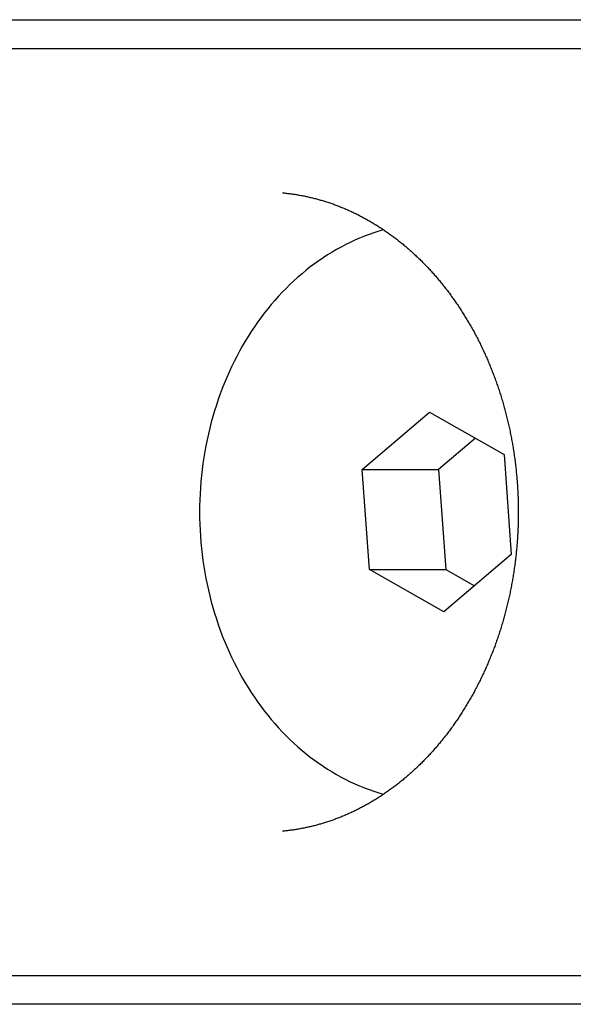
# Model space of a CAD drawing. Extents: x 637 to 3230, y 885 to 2745.
# Tile 71 of 151: x 2177 to 2187, y 2158 to 2175. Entities that reach past the tile are written whole.
import ezdxf

# ---------------------------------------------------------------- set-up
doc = ezdxf.new("R2010")
doc.units = 0
doc.layers.add('KF_GRAVIS_15_LEFT', color=7, linetype='CONTINUOUS')

# ---------------------------------------------------------------- blocks, each defined once
blk = doc.blocks.new('*U13')
at = {"layer": 'KF_GRAVIS_15_LEFT'}
for p, q in [((-44.3418, -78.5), (-36.7983, -78.5)), ((-36.7983, -78.5), (-18.4604, -78.5)), ((-16.3243, -79), (-40.9017, -79)), ((-33.369, -86.268), (-32.2068, -85.2745)), ((-32.2068, -85.2745), (-30.9209, -86.0065)), ((-31.415, -85.7253), (-32.0498, -86.268)), ((-30.9209, -86.0065), (-30.7973, -87.732)), ((-33.369, -86.268), (-32.0498, -86.268)), ((-33.2454, -87.9935), (-33.369, -86.268)), ((-32.0498, -86.268), (-31.9262, -87.9935)), ((-30.7973, -87.732), (-31.9595, -88.7255)), ((-33.2454, -87.9935), (-31.9262, -87.9935)), ((-31.9595, -88.7255), (-33.2454, -87.9935)), ((-31.9262, -87.9935), (-31.4322, -88.2747)), ((-40.9017, -95), (-16.3243, -95)), ((-36.7983, -95.5), (-44.3418, -95.5)), ((-18.4604, -95.5), (-36.7983, -95.5))]:
    blk.add_line(p, q, dxfattribs=at)
for points in [[(-34.7494, -81.4883, 0), (-34.7315, -81.49, 0), (-34.7135, -81.4918, 0), (-34.6956, -81.4937, 0), (-34.6776, -81.4956, 0), (-34.6597, -81.4977, 0), (-34.6418, -81.4999, 0), (-34.6239, -81.5021, 0), (-34.606, -81.5045, 0), (-34.588, -81.5069, 0), (-34.5701, -81.5094, 0), (-34.5522, -81.5121, 0), (-34.5343, -81.5148, 0), (-34.5165, -81.5176, 0), (-34.4986, -81.5205, 0), (-34.4807, -81.5235, 0), (-34.4628, -81.5266, 0), (-34.445, -81.5298, 0), (-34.4271, -81.5331, 0), (-34.4093, -81.5365, 0), (-34.3915, -81.5399, 0), (-34.3736, -81.5435, 0), (-34.3558, -81.5471, 0), (-34.338, -81.5509, 0), (-34.3202, -81.5547, 0), (-34.3024, -81.5587, 0), (-34.2847, -81.5627, 0), (-34.2669, -81.5668, 0), (-34.2491, -81.571, 0), (-34.2314, -81.5753, 0), (-34.2137, -81.5797, 0), (-34.1959, -81.5842, 0), (-34.1782, -81.5888, 0), (-34.1605, -81.5935, 0), (-34.1428, -81.5983, 0), (-34.1252, -81.6031, 0), (-34.1075, -81.6081, 0), (-34.0899, -81.6132, 0), (-34.0722, -81.6183, 0), (-34.0546, -81.6235, 0), (-34.037, -81.6289, 0), (-34.0194, -81.6343, 0), (-34.0018, -81.6398, 0), (-33.9842, -81.6454, 0), (-33.9667, -81.6511, 0), (-33.9491, -81.6569, 0), (-33.9316, -81.6628, 0), (-33.9141, -81.6688, 0), (-33.8966, -81.6749, 0), (-33.8791, -81.681, 0), (-33.8617, -81.6873, 0), (-33.8442, -81.6936, 0), (-33.8268, -81.7001, 0), (-33.8094, -81.7066, 0), (-33.792, -81.7132, 0), (-33.7746, -81.7199, 0), (-33.7573, -81.7268, 0), (-33.7399, -81.7337, 0), (-33.7226, -81.7407, 0), (-33.7053, -81.7477, 0), (-33.688, -81.7549, 0), (-33.6708, -81.7622, 0), (-33.6535, -81.7696, 0), (-33.6363, -81.777, 0), (-33.6191, -81.7846, 0), (-33.6019, -81.7922, 0), (-33.5847, -81.7999, 0), (-33.5676, -81.8078, 0), (-33.5505, -81.8157, 0), (-33.5334, -81.8237, 0), (-33.5163, -81.8318, 0), (-33.4992, -81.84, 0), (-33.4822, -81.8483, 0), (-33.4652, -81.8567, 0), (-33.4482, -81.8651, 0), (-33.4312, -81.8737, 0), (-33.4143, -81.8824, 0), (-33.3973, -81.8911, 0), (-33.3804, -81.8999, 0), (-33.3636, -81.9089, 0), (-33.3467, -81.9179, 0), (-33.3299, -81.927, 0), (-33.3131, -81.9362, 0), (-33.2963, -81.9455, 0), (-33.2795, -81.9549, 0), (-33.2628, -81.9644, 0), (-33.2461, -81.9739, 0), (-33.2294, -81.9836, 0), (-33.2128, -81.9934, 0), (-33.1962, -82.0032, 0), (-33.1796, -82.0131, 0), (-33.163, -82.0232, 0), (-33.1465, -82.0333, 0), (-33.13, -82.0435, 0), (-33.1135, -82.0538, 0), (-33.097, -82.0642, 0), (-33.0806, -82.0747, 0), (-33.0642, -82.0852, 0), (-33.0479, -82.0959, 0), (-33.0315, -82.1066, 0), (-33.0152, -82.1175, 0), (-32.999, -82.1284, 0), (-32.9827, -82.1394, 0), (-32.9665, -82.1505, 0), (-32.9503, -82.1617, 0), (-32.9342, -82.173, 0), (-32.9181, -82.1844, 0), (-32.902, -82.1958, 0), (-32.886, -82.2074, 0), (-32.87, -82.219, 0), (-32.854, -82.2307, 0), (-32.838, -82.2425, 0), (-32.8221, -82.2544, 0), (-32.8063, -82.2664, 0), (-32.7904, -82.2785, 0), (-32.7746, -82.2906, 0), (-32.7589, -82.3029, 0), (-32.7431, -82.3152, 0), (-32.7274, -82.3276, 0), (-32.7118, -82.3401, 0), (-32.6962, -82.3527, 0), (-32.6806, -82.3654, 0), (-32.6651, -82.3781, 0), (-32.6495, -82.391, 0), (-32.6341, -82.4039, 0), (-32.6187, -82.4169, 0), (-32.6033, -82.43, 0), (-32.5879, -82.4432, 0), (-32.5726, -82.4565, 0), (-32.5573, -82.4698, 0), (-32.5421, -82.4832, 0), (-32.5269, -82.4968, 0), (-32.5118, -82.5104, 0), (-32.4967, -82.5241, 0), (-32.4816, -82.5378, 0), (-32.4666, -82.5517, 0), (-32.4516, -82.5656, 0), (-32.4367, -82.5797, 0), (-32.4218, -82.5938, 0), (-32.4069, -82.608, 0), (-32.3921, -82.6222, 0), (-32.3773, -82.6366, 0), (-32.3626, -82.651, 0), (-32.3479, -82.6655, 0), (-32.3333, -82.6801, 0), (-32.3187, -82.6948, 0), (-32.3042, -82.7096, 0), (-32.2897, -82.7244, 0), (-32.2753, -82.7394, 0), (-32.2608, -82.7544, 0), (-32.2465, -82.7695, 0), (-32.2322, -82.7846, 0), (-32.2179, -82.7999, 0), (-32.2037, -82.8152, 0), (-32.1895, -82.8306, 0), (-32.1754, -82.8461, 0), (-32.1614, -82.8617, 0), (-32.1473, -82.8774, 0), (-32.1334, -82.8931, 0), (-32.1195, -82.9089, 0), (-32.1056, -82.9248, 0), (-32.0918, -82.9408, 0), (-32.078, -82.9568, 0), (-32.0643, -82.9729, 0), (-32.0506, -82.9891, 0), (-32.037, -83.0054, 0), (-32.0234, -83.0218, 0), (-32.0099, -83.0382, 0), (-31.9965, -83.0547, 0), (-31.9831, -83.0713, 0), (-31.9697, -83.088, 0), (-31.9564, -83.1047, 0), (-31.9432, -83.1215, 0), (-31.93, -83.1384, 0), (-31.9169, -83.1554, 0), (-31.9038, -83.1724, 0), (-31.8908, -83.1896, 0), (-31.8778, -83.2067, 0), (-31.8649, -83.224, 0), (-31.852, -83.2413, 0), (-31.8392, -83.2587, 0), (-31.8265, -83.2762, 0), (-31.8138, -83.2938, 0), (-31.8012, -83.3114, 0), (-31.7886, -83.3291, 0), (-31.7761, -83.3468, 0), (-31.7636, -83.3647, 0), (-31.7512, -83.3826, 0), (-31.7389, -83.4006, 0), (-31.7266, -83.4186, 0), (-31.7143, -83.4367, 0), (-31.7022, -83.4549, 0), (-31.6901, -83.4731, 0), (-31.678, -83.4915, 0), (-31.666, -83.5098, 0), (-31.6541, -83.5283, 0), (-31.6422, -83.5468, 0), (-31.6304, -83.5654, 0), (-31.6187, -83.5841, 0), (-31.607, -83.6028, 0), (-31.5954, -83.6216, 0), (-31.5838, -83.6404, 0), (-31.5723, -83.6593, 0), (-31.5608, -83.6783, 0), (-31.5495, -83.6974, 0), (-31.5382, -83.7165, 0), (-31.5269, -83.7357, 0), (-31.5157, -83.7549, 0), (-31.5046, -83.7742, 0), (-31.4935, -83.7936, 0), (-31.4825, -83.813, 0), (-31.4716, -83.8325, 0), (-31.4608, -83.852, 0), (-31.4499, -83.8716, 0), (-31.4392, -83.8913, 0), (-31.4285, -83.911, 0), (-31.4179, -83.9308, 0), (-31.4074, -83.9507, 0), (-31.3969, -83.9706, 0), (-31.3865, -83.9906, 0), (-31.3762, -84.0106, 0), (-31.3659, -84.0307, 0), (-31.3557, -84.0509, 0), (-31.3456, -84.0711, 0), (-31.3355, -84.0914, 0), (-31.3255, -84.1117, 0), (-31.3156, -84.1321, 0), (-31.3057, -84.1525, 0), (-31.2959, -84.173, 0), (-31.2862, -84.1936, 0), (-31.2766, -84.2142, 0), (-31.267, -84.2348, 0), (-31.2575, -84.2556, 0), (-31.248, -84.2763, 0), (-31.2387, -84.2972, 0), (-31.2294, -84.3181, 0), (-31.2201, -84.339, 0), (-31.211, -84.36, 0), (-31.2019, -84.381, 0), (-31.1929, -84.4021, 0), (-31.184, -84.4233, 0), (-31.1751, -84.4445, 0), (-31.1663, -84.4657, 0), (-31.1576, -84.487, 0), (-31.1489, -84.5084, 0), (-31.1403, -84.5298, 0), (-31.1318, -84.5512, 0), (-31.1234, -84.5727, 0), (-31.1151, -84.5943, 0), (-31.1068, -84.6159, 0), (-31.0986, -84.6375, 0), (-31.0904, -84.6592, 0), (-31.0824, -84.6809, 0), (-31.0744, -84.7027, 0), (-31.0665, -84.7245, 0), (-31.0586, -84.7464, 0), (-31.0508, -84.7683, 0), (-31.0432, -84.7903, 0), (-31.0355, -84.8123, 0), (-31.028, -84.8343, 0), (-31.0205, -84.8564, 0), (-31.0131, -84.8785, 0), (-31.0058, -84.9007, 0), (-30.9986, -84.9229, 0), (-30.9914, -84.9452, 0), (-30.9843, -84.9675, 0), (-30.9773, -84.9898, 0), (-30.9704, -85.0122, 0), (-30.9635, -85.0346, 0), (-30.9568, -85.0571, 0), (-30.95, -85.0796, 0), (-30.9434, -85.1021, 0), (-30.9369, -85.1247, 0), (-30.9304, -85.1473, 0), (-30.924, -85.1699, 0), (-30.9177, -85.1926, 0), (-30.9114, -85.2153, 0), (-30.9053, -85.2381, 0), (-30.8992, -85.2608, 0), (-30.8932, -85.2837, 0), (-30.8873, -85.3065, 0), (-30.8814, -85.3294, 0), (-30.8756, -85.3523, 0), (-30.87, -85.3753, 0), (-30.8643, -85.3983, 0), (-30.8588, -85.4213, 0), (-30.8534, -85.4443, 0), (-30.848, -85.4674, 0), (-30.8427, -85.4905, 0), (-30.8375, -85.5137, 0), (-30.8323, -85.5368, 0), (-30.8273, -85.56, 0), (-30.8223, -85.5833, 0), (-30.8174, -85.6065, 0), (-30.8126, -85.6298, 0), (-30.8079, -85.6531, 0), (-30.8032, -85.6765, 0), (-30.7987, -85.6998, 0), (-30.7942, -85.7232, 0), (-30.7898, -85.7466, 0), (-30.7854, -85.7701, 0), (-30.7812, -85.7935, 0), (-30.777, -85.817, 0), (-30.773, -85.8406, 0), (-30.769, -85.8641, 0), (-30.765, -85.8877, 0), (-30.7612, -85.9112, 0), (-30.7575, -85.9349, 0), (-30.7538, -85.9585, 0), (-30.7502, -85.9821, 0), (-30.7467, -86.0058, 0), (-30.7433, -86.0295, 0), (-30.74, -86.0532, 0), (-30.7367, -86.0769, 0), (-30.7335, -86.1007, 0), (-30.7305, -86.1244, 0), (-30.7275, -86.1482, 0), (-30.7245, -86.172, 0), (-30.7217, -86.1958, 0), (-30.7189, -86.2197, 0), (-30.7163, -86.2435, 0), (-30.7137, -86.2674, 0), (-30.7112, -86.2913, 0), (-30.7088, -86.3152, 0), (-30.7064, -86.3391, 0), (-30.7042, -86.363, 0), (-30.702, -86.3869, 0), (-30.6999, -86.4109, 0), (-30.6979, -86.4348, 0), (-30.696, -86.4588, 0), (-30.6941, -86.4828, 0), (-30.6924, -86.5068, 0), (-30.6907, -86.5308, 0), (-30.6891, -86.5548, 0), (-30.6876, -86.5788, 0), (-30.6862, -86.6028, 0), (-30.6848, -86.6268, 0), (-30.6836, -86.6509, 0), (-30.6824, -86.6749, 0), (-30.6813, -86.699, 0), (-30.6803, -86.723, 0), (-30.6794, -86.7471, 0), (-30.6786, -86.7712, 0), (-30.6778, -86.7953, 0), (-30.6771, -86.8193, 0), (-30.6765, -86.8434, 0), (-30.676, -86.8675, 0), (-30.6756, -86.8916, 0), (-30.6753, -86.9157, 0), (-30.675, -86.9398, 0), (-30.6749, -86.9639, 0), (-30.6748, -86.988, 0), (-30.6748, -87.0121, 0), (-30.6748, -87.0361, 0), (-30.675, -87.0602, 0), (-30.6752, -87.0843, 0), (-30.6756, -87.1084, 0), (-30.676, -87.1325, 0), (-30.6765, -87.1566, 0), (-30.6771, -87.1807, 0), (-30.6777, -87.2048, 0), (-30.6785, -87.2288, 0), (-30.6793, -87.2529, 0), (-30.6802, -87.277, 0), (-30.6812, -87.301, 0), (-30.6823, -87.3251, 0), (-30.6835, -87.3491, 0), (-30.6847, -87.3732, 0), (-30.6861, -87.3972, 0), (-30.6875, -87.4212, 0), (-30.689, -87.4452, 0), (-30.6906, -87.4693, 0), (-30.6923, -87.4933, 0), (-30.694, -87.5172, 0), (-30.6959, -87.5412, 0), (-30.6978, -87.5652, 0), (-30.6998, -87.5891, 0), (-30.7019, -87.6131, 0), (-30.7041, -87.637, 0), (-30.7063, -87.6609, 0), (-30.7087, -87.6848, 0), (-30.7111, -87.7087, 0), (-30.7136, -87.7326, 0), (-30.7162, -87.7565, 0), (-30.7189, -87.7803, 0), (-30.7217, -87.8042, 0), (-30.7245, -87.828, 0), (-30.7274, -87.8518, 0), (-30.7305, -87.8755, 0), (-30.7336, -87.8993, 0), (-30.7367, -87.9231, 0), (-30.74, -87.9468, 0), (-30.7433, -87.9705, 0), (-30.7468, -87.9942, 0), (-30.7503, -88.0178, 0), (-30.7539, -88.0415, 0), (-30.7575, -88.0651, 0), (-30.7613, -88.0887, 0), (-30.7651, -88.1123, 0), (-30.7691, -88.1359, 0), (-30.7731, -88.1594, 0), (-30.7771, -88.1829, 0), (-30.7813, -88.2064, 0), (-30.7855, -88.2299, 0), (-30.7899, -88.2533, 0), (-30.7943, -88.2767, 0), (-30.7988, -88.3001, 0), (-30.8033, -88.3235, 0), (-30.808, -88.3469, 0), (-30.8127, -88.3702, 0), (-30.8175, -88.3935, 0), (-30.8224, -88.4167, 0), (-30.8274, -88.4399, 0), (-30.8324, -88.4631, 0), (-30.8375, -88.4863, 0), (-30.8428, -88.5095, 0), (-30.848, -88.5326, 0), (-30.8534, -88.5557, 0), (-30.8589, -88.5787, 0), (-30.8644, -88.6017, 0), (-30.87, -88.6247, 0), (-30.8757, -88.6477, 0), (-30.8814, -88.6706, 0), (-30.8873, -88.6935, 0), (-30.8932, -88.7164, 0), (-30.8992, -88.7392, 0), (-30.9053, -88.762, 0), (-30.9114, -88.7847, 0), (-30.9177, -88.8074, 0), (-30.924, -88.8301, 0), (-30.9304, -88.8528, 0), (-30.9368, -88.8754, 0), (-30.9434, -88.898, 0), (-30.95, -88.9205, 0), (-30.9567, -88.943, 0), (-30.9635, -88.9654, 0), (-30.9703, -88.9879, 0), (-30.9772, -89.0102, 0), (-30.9842, -89.0326, 0), (-30.9913, -89.0549, 0), (-30.9985, -89.0771, 0), (-31.0057, -89.0993, 0), (-31.013, -89.1215, 0), (-31.0204, -89.1437, 0), (-31.0279, -89.1657, 0), (-31.0354, -89.1878, 0), (-31.0431, -89.2098, 0), (-31.0507, -89.2317, 0), (-31.0585, -89.2537, 0), (-31.0664, -89.2755, 0), (-31.0743, -89.2974, 0), (-31.0823, -89.3191, 0), (-31.0903, -89.3409, 0), (-31.0985, -89.3625, 0), (-31.1067, -89.3842, 0), (-31.115, -89.4058, 0), (-31.1234, -89.4273, 0), (-31.1318, -89.4488, 0), (-31.1403, -89.4702, 0), (-31.1489, -89.4916, 0), (-31.1576, -89.513, 0), (-31.1663, -89.5343, 0), (-31.1751, -89.5555, 0), (-31.184, -89.5767, 0), (-31.1929, -89.5978, 0), (-31.2019, -89.6189, 0), (-31.211, -89.64, 0), (-31.2202, -89.6609, 0), (-31.2294, -89.6819, 0), (-31.2387, -89.7028, 0), (-31.2481, -89.7236, 0), (-31.2576, -89.7444, 0), (-31.2671, -89.7651, 0), (-31.2767, -89.7857, 0), (-31.2863, -89.8063, 0), (-31.296, -89.8269, 0), (-31.3058, -89.8474, 0), (-31.3157, -89.8678, 0), (-31.3256, -89.8882, 0), (-31.3356, -89.9086, 0), (-31.3457, -89.9288, 0), (-31.3558, -89.949, 0), (-31.366, -89.9692, 0), (-31.3763, -89.9893, 0), (-31.3866, -90.0093, 0), (-31.397, -90.0293, 0), (-31.4075, -90.0492, 0), (-31.418, -90.0691, 0), (-31.4286, -90.0889, 0), (-31.4393, -90.1086, 0), (-31.45, -90.1283, 0), (-31.4608, -90.1479, 0), (-31.4717, -90.1675, 0), (-31.4826, -90.187, 0), (-31.4936, -90.2064, 0), (-31.5046, -90.2258, 0), (-31.5157, -90.2451, 0), (-31.5269, -90.2644, 0), (-31.5382, -90.2836, 0), (-31.5495, -90.3027, 0), (-31.5608, -90.3217, 0), (-31.5723, -90.3407, 0), (-31.5838, -90.3596, 0), (-31.5953, -90.3785, 0), (-31.6069, -90.3973, 0), (-31.6186, -90.416, 0), (-31.6304, -90.4347, 0), (-31.6422, -90.4533, 0), (-31.654, -90.4718, 0), (-31.666, -90.4903, 0), (-31.678, -90.5086, 0), (-31.69, -90.527, 0), (-31.7021, -90.5452, 0), (-31.7143, -90.5634, 0), (-31.7265, -90.5815, 0), (-31.7388, -90.5996, 0), (-31.7511, -90.6175, 0), (-31.7635, -90.6354, 0), (-31.776, -90.6533, 0), (-31.7885, -90.671, 0), (-31.8011, -90.6887, 0), (-31.8137, -90.7063, 0), (-31.8264, -90.7239, 0), (-31.8392, -90.7414, 0), (-31.852, -90.7588, 0), (-31.8648, -90.7761, 0), (-31.8777, -90.7933, 0), (-31.8907, -90.8105, 0), (-31.9037, -90.8276, 0), (-31.9168, -90.8447, 0), (-31.93, -90.8616, 0), (-31.9432, -90.8785, 0), (-31.9564, -90.8953, 0), (-31.9697, -90.912, 0), (-31.9831, -90.9287, 0), (-31.9965, -90.9452, 0), (-32.0099, -90.9617, 0), (-32.0234, -90.9782, 0), (-32.037, -90.9945, 0), (-32.0506, -91.0108, 0), (-32.0643, -91.027, 0), (-32.078, -91.0431, 0), (-32.0918, -91.0591, 0), (-32.1056, -91.0751, 0), (-32.1195, -91.091, 0), (-32.1334, -91.1068, 0), (-32.1474, -91.1225, 0), (-32.1614, -91.1382, 0), (-32.1755, -91.1537, 0), (-32.1896, -91.1692, 0), (-32.2037, -91.1846, 0), (-32.218, -91.2, 0), (-32.2322, -91.2152, 0), (-32.2465, -91.2304, 0), (-32.2609, -91.2455, 0), (-32.2753, -91.2605, 0), (-32.2897, -91.2754, 0), (-32.3042, -91.2903, 0), (-32.3188, -91.3051, 0), (-32.3333, -91.3198, 0), (-32.348, -91.3344, 0), (-32.3627, -91.3489, 0), (-32.3774, -91.3633, 0), (-32.3921, -91.3777, 0), (-32.4069, -91.392, 0), (-32.4218, -91.4062, 0), (-32.4367, -91.4203, 0), (-32.4516, -91.4343, 0), (-32.4666, -91.4483, 0), (-32.4816, -91.4622, 0), (-32.4967, -91.476, 0), (-32.5118, -91.4897, 0), (-32.5269, -91.5033, 0), (-32.5421, -91.5168, 0), (-32.5574, -91.5303, 0), (-32.5726, -91.5436, 0), (-32.5879, -91.5569, 0), (-32.6033, -91.5701, 0), (-32.6187, -91.5832, 0), (-32.6341, -91.5962, 0), (-32.6496, -91.6092, 0), (-32.6651, -91.622, 0), (-32.6806, -91.6348, 0), (-32.6962, -91.6475, 0), (-32.7118, -91.6601, 0), (-32.7275, -91.6726, 0), (-32.7432, -91.685, 0), (-32.7589, -91.6973, 0), (-32.7747, -91.7096, 0), (-32.7905, -91.7217, 0), (-32.8063, -91.7338, 0), (-32.8222, -91.7458, 0), (-32.8381, -91.7577, 0), (-32.854, -91.7695, 0), (-32.87, -91.7812, 0), (-32.886, -91.7928, 0), (-32.902, -91.8044, 0), (-32.9181, -91.8158, 0), (-32.9342, -91.8272, 0), (-32.9504, -91.8384, 0), (-32.9665, -91.8496, 0), (-32.9827, -91.8607, 0), (-32.999, -91.8717, 0), (-33.0152, -91.8826, 0), (-33.0315, -91.8935, 0), (-33.0479, -91.9042, 0), (-33.0642, -91.9148, 0), (-33.0806, -91.9254, 0), (-33.097, -91.9359, 0), (-33.1135, -91.9462, 0), (-33.1299, -91.9565, 0), (-33.1464, -91.9667, 0), (-33.163, -91.9768, 0), (-33.1795, -91.9868, 0), (-33.1961, -91.9968, 0), (-33.2127, -92.0066, 0), (-33.2294, -92.0163, 0), (-33.2461, -92.026, 0), (-33.2628, -92.0355, 0), (-33.2795, -92.045, 0), (-33.2962, -92.0544, 0), (-33.313, -92.0637, 0), (-33.3298, -92.0729, 0), (-33.3466, -92.082, 0), (-33.3635, -92.091, 0), (-33.3804, -92.0999, 0), (-33.3973, -92.1088, 0), (-33.4142, -92.1175, 0), (-33.4311, -92.1262, 0), (-33.4481, -92.1347, 0), (-33.4651, -92.1432, 0), (-33.4821, -92.1516, 0), (-33.4992, -92.1599, 0), (-33.5162, -92.1681, 0), (-33.5333, -92.1762, 0), (-33.5504, -92.1842, 0), (-33.5675, -92.1921, 0), (-33.5847, -92.2, 0), (-33.6019, -92.2077, 0), (-33.6191, -92.2153, 0), (-33.6363, -92.2229, 0), (-33.6535, -92.2304, 0), (-33.6707, -92.2377, 0), (-33.688, -92.245, 0), (-33.7053, -92.2522, 0), (-33.7226, -92.2593, 0), (-33.7399, -92.2663, 0), (-33.7573, -92.2732, 0), (-33.7747, -92.28, 0), (-33.792, -92.2868, 0), (-33.8094, -92.2934, 0), (-33.8269, -92.2999, 0), (-33.8443, -92.3064, 0), (-33.8617, -92.3127, 0), (-33.8792, -92.319, 0), (-33.8967, -92.3252, 0), (-33.9142, -92.3313, 0), (-33.9317, -92.3372, 0), (-33.9492, -92.3431, 0), (-33.9668, -92.3489, 0), (-33.9843, -92.3546, 0), (-34.0019, -92.3603, 0), (-34.0195, -92.3658, 0), (-34.0371, -92.3712, 0), (-34.0547, -92.3765, 0), (-34.0723, -92.3818, 0), (-34.09, -92.3869, 0), (-34.1076, -92.392, 0), (-34.1253, -92.3969, 0), (-34.1429, -92.4018, 0), (-34.1606, -92.4066, 0), (-34.1783, -92.4113, 0), (-34.196, -92.4158, 0), (-34.2138, -92.4203, 0), (-34.2315, -92.4247, 0), (-34.2492, -92.429, 0), (-34.267, -92.4333, 0), (-34.2848, -92.4374, 0), (-34.3025, -92.4414, 0), (-34.3203, -92.4453, 0), (-34.3381, -92.4492, 0), (-34.3559, -92.4529, 0), (-34.3737, -92.4566, 0), (-34.3915, -92.4601, 0), (-34.4094, -92.4636, 0), (-34.4272, -92.467, 0), (-34.445, -92.4702, 0), (-34.4629, -92.4734, 0), (-34.4807, -92.4765, 0), (-34.4986, -92.4795, 0), (-34.5165, -92.4824, 0), (-34.5344, -92.4852, 0), (-34.5523, -92.488, 0), (-34.5702, -92.4906, 0), (-34.5881, -92.4931, 0), (-34.606, -92.4955, 0), (-34.6239, -92.4979, 0), (-34.6418, -92.5001, 0), (-34.6597, -92.5023, 0), (-34.6776, -92.5044, 0), (-34.6956, -92.5063, 0), (-34.7135, -92.5082, 0), (-34.7315, -92.51, 0), (-34.7494, -92.5117, 0)], [(-33.0007, -82.1271, 0), (-33.0844, -82.1517, 0), (-33.1676, -82.1784, 0), (-33.2504, -82.2073, 0), (-33.3326, -82.2383, 0), (-33.4143, -82.2714, 0), (-33.4954, -82.3066, 0), (-33.5759, -82.3439, 0), (-33.6557, -82.3832, 0), (-33.7348, -82.4245, 0), (-33.8132, -82.4679, 0), (-33.8908, -82.5133, 0), (-33.9676, -82.5607, 0), (-34.0436, -82.61, 0), (-34.1187, -82.6612, 0), (-34.193, -82.7144, 0), (-34.2663, -82.7695, 0), (-34.3386, -82.8264, 0), (-34.4099, -82.8852, 0), (-34.4802, -82.9458, 0), (-34.5495, -83.0081, 0), (-34.6177, -83.0723, 0), (-34.6847, -83.1382, 0), (-34.7506, -83.2057, 0), (-34.8153, -83.275, 0), (-34.8788, -83.3459, 0), (-34.9411, -83.4184, 0), (-35.0021, -83.4925, 0), (-35.0618, -83.5682, 0), (-35.1203, -83.6453, 0), (-35.1773, -83.724, 0), (-35.233, -83.8041, 0), (-35.2873, -83.8856, 0), (-35.3402, -83.9684, 0), (-35.3917, -84.0527, 0), (-35.4417, -84.1382, 0), (-35.4902, -84.225, 0), (-35.5372, -84.313, 0), (-35.5827, -84.4022, 0), (-35.6266, -84.4925, 0), (-35.669, -84.5839, 0), (-35.7098, -84.6765, 0), (-35.749, -84.77, 0), (-35.7866, -84.8645, 0), (-35.8225, -84.96, 0), (-35.8568, -85.0563, 0), (-35.8894, -85.1536, 0), (-35.9204, -85.2516, 0), (-35.9496, -85.3504, 0), (-35.9772, -85.45, 0), (-36.003, -85.5502, 0), (-36.0271, -85.6511, 0), (-36.0494, -85.7525, 0), (-36.07, -85.8545, 0), (-36.0888, -85.957, 0), (-36.1059, -86.06, 0), (-36.1212, -86.1634, 0), (-36.1347, -86.2672, 0), (-36.1464, -86.3713, 0), (-36.1563, -86.4756, 0), (-36.1645, -86.5802, 0), (-36.1708, -86.685, 0), (-36.1753, -86.7899, 0), (-36.178, -86.8949, 0), (-36.1789, -87, 0), (-36.178, -87.1051, 0), (-36.1753, -87.2101, 0), (-36.1708, -87.315, 0), (-36.1645, -87.4198, 0), (-36.1563, -87.5244, 0), (-36.1464, -87.6287, 0), (-36.1347, -87.7328, 0), (-36.1212, -87.8366, 0), (-36.1059, -87.94, 0), (-36.0888, -88.043, 0), (-36.07, -88.1455, 0), (-36.0494, -88.2475, 0), (-36.0271, -88.3489, 0), (-36.003, -88.4498, 0), (-35.9772, -88.55, 0), (-35.9496, -88.6496, 0), (-35.9204, -88.7484, 0), (-35.8894, -88.8464, 0), (-35.8568, -88.9437, 0), (-35.8225, -89.04, 0), (-35.7866, -89.1355, 0), (-35.749, -89.23, 0), (-35.7098, -89.3235, 0), (-35.669, -89.4161, 0), (-35.6266, -89.5075, 0), (-35.5827, -89.5978, 0), (-35.5372, -89.687, 0), (-35.4902, -89.775, 0), (-35.4417, -89.8618, 0), (-35.3917, -89.9473, 0), (-35.3402, -90.0316, 0), (-35.2873, -90.1144, 0), (-35.233, -90.1959, 0), (-35.1773, -90.276, 0), (-35.1203, -90.3547, 0), (-35.0618, -90.4318, 0), (-35.0021, -90.5075, 0), (-34.9411, -90.5816, 0), (-34.8788, -90.6541, 0), (-34.8153, -90.725, 0), (-34.7506, -90.7943, 0), (-34.6847, -90.8618, 0), (-34.6177, -90.9277, 0), (-34.5495, -90.9919, 0), (-34.4802, -91.0542, 0), (-34.4099, -91.1148, 0), (-34.3386, -91.1736, 0), (-34.2663, -91.2305, 0), (-34.193, -91.2856, 0), (-34.1187, -91.3388, 0), (-34.0436, -91.39, 0), (-33.9676, -91.4393, 0), (-33.8908, -91.4867, 0), (-33.8132, -91.5321, 0), (-33.7348, -91.5755, 0), (-33.6557, -91.6168, 0), (-33.5759, -91.6561, 0), (-33.4954, -91.6934, 0), (-33.4143, -91.7286, 0), (-33.3326, -91.7617, 0), (-33.2504, -91.7927, 0), (-33.1676, -91.8216, 0), (-33.0844, -91.8483, 0), (-33.0007, -91.8729, 0)]]:
    blk.add_polyline3d(points, dxfattribs=at)

msp = doc.modelspace()

# ---------------------------------------------------------------- block references
at = {"layer": 'KF_GRAVIS_15_LEFT'}
msp.add_blockref('*U13', (2216.566, 2253.101), dxfattribs=at)

doc.saveas('drawing.dxf')
